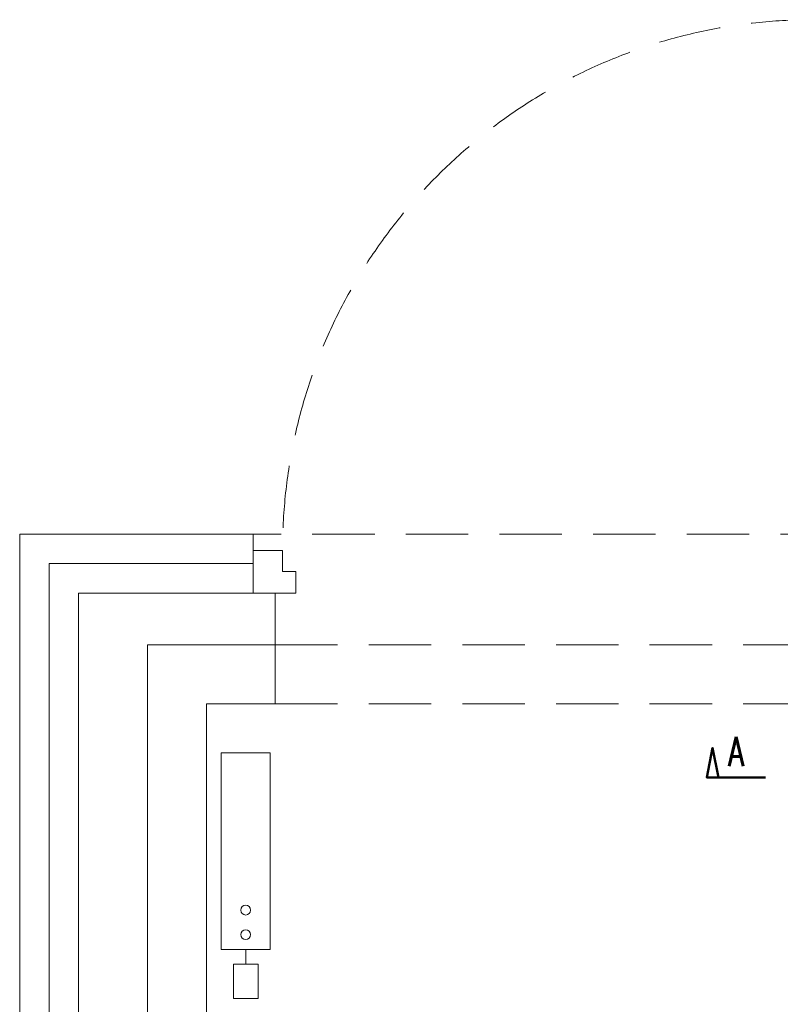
# Model space of a CAD drawing. Header units: millimetres. Extents: x -24591 to -17244, y 245914 to 251151.
# Tile 14 of 20: x -22086 to -20538, y 249147 to 251151. Entities that reach past the tile are written whole.
import ezdxf
from ezdxf.enums import TextEntityAlignment as Align

# ---------------------------------------------------------------- set-up
doc = ezdxf.new("R2010")
doc.units = ezdxf.units.MM
doc.header["$MEASUREMENT"] = 0
doc.linetypes.add('IS-DASHED', pattern=[19.05, 12.7, -6.35])
doc.layers.get('0').update_dxf_attribs({"lineweight": 15})
doc.layers.add('IS-profil-cienka', color=7, linetype='Continuous', lineweight=15)
doc.layers.add('IS-profil-gruba', color=7, linetype='Continuous', lineweight=50)
doc.styles.add('IS', font='simplex.shx', dxfattribs={"width": 0.7})
doc.linetypes.add('ZIGZAG', pattern='A,0.00254,-5.08,[131,ltypeshp.shx,S=5.08,R=0,X=-5.08,Y=0],-10.16,[131,ltypeshp.shx,S=5.08,R=180,X=5.08,Y=0],-5.08', length=20.32254)

# ---------------------------------------------------------------- blocks, each defined once
blk = doc.blocks.new('A$C22A62EAA')
at = {"color": 0, "linetype": 'ByBlock', "lineweight": -2}
blk.add_lwpolyline([(0, -40), (0, 0), (10, 0), (10, -40)], close=True, dxfattribs=at)
blk.add_lwpolyline([(5, -40), (5, -43), (7.5, -43), (7.5, -50), (2.5, -50), (2.5, -43), (5, -43)], dxfattribs=at)
for centre in [(5, -32), (5, -37)]:
    blk.add_circle(centre, 1, dxfattribs=at)

msp = doc.modelspace()

# ---------------------------------------------------------------- linework, layer by layer
at = {"layer": 'IS-profil-cienka'}
for p, q in [((-21610.7, 250104.2), (-22085.7, 250104.2)), ((-22085.7, 250104.2), (-22085.7, 247599.2)), ((-21610.7, 250104.2), (-21610.7, 249984.2)), ((-21965.7, 249984.2), (-21965.7, 247599.2)), ((-21610.7, 249984.2), (-21965.7, 249984.2)), ((-21565.7, 249984.2), (-21565.7, 249759.2)), ((-21565.7, 249879.2), (-21825.7, 249879.2)), ((-21825.7, 249879.2), (-21825.7, 247799.2)), ((-21565.7, 249759.2), (-21705.7, 249759.2)), ((-21705.7, 249759.2), (-21705.7, 247919.2))]:
    msp.add_line(p, q, dxfattribs=at)
at = {"layer": 'IS-profil-cienka', "linetype": 'IS-DASHED', "ltscale": 10}
for p, q in [((-20410.7, 250104.2), (-21610.7, 250104.2)), ((-21565.7, 249879.2), (-20455.7, 249879.2)), ((-21565.7, 249759.2), (-20455.7, 249759.2))]:
    msp.add_line(p, q, dxfattribs=at)
at = {"layer": 'IS-profil-cienka', "color": 252, "linetype": 'ZIGZAG', "lineweight": 0, "ltscale": 8}
for p, q in [((-22025.7, 250044.2), (-22025.7, 247599.2)), ((-21610.7, 250044.2), (-22025.7, 250044.2))]:
    msp.add_line(p, q, dxfattribs=at)
at = {"layer": 'IS-profil-cienka'}
msp.add_lwpolyline([(-21523.7, 250028.2), (-21550.7, 250028.2), (-21550.7, 250071.2), (-21610.7, 250071.2), (-21610.7, 249984.2), (-21523.7, 249984.2)], close=True, dxfattribs=at)
at = {"layer": 'IS-profil-cienka', "linetype": 'IS-DASHED', "lineweight": 9, "ltscale": 10}
msp.add_arc((-20470.7, 250071.2), 1080, 90, 180, dxfattribs=at)
at = {"layer": 'IS-profil-gruba'}
msp.add_lwpolyline([(-20567.6, 249609.3), (-20687.6, 249609.3), (-20675.6, 249669.3), (-20663.6, 249609.3)], dxfattribs=at)

# ---------------------------------------------------------------- block references
at = {"layer": 'IS-profil-cienka', "xscale": 10, "yscale": 10, "zscale": 10}
msp.add_blockref('A$C22A62EAA', (-21675.7, 249659.2), dxfattribs=at)

# ---------------------------------------------------------------- texts
at = {"layer": 'IS-profil-gruba', "style": 'IS', "width": 0.7}
msp.add_text('A', height=60, dxfattribs=at).set_placement((-20627.6, 249631.8), align=Align.CENTER)

doc.saveas('drawing.dxf')
